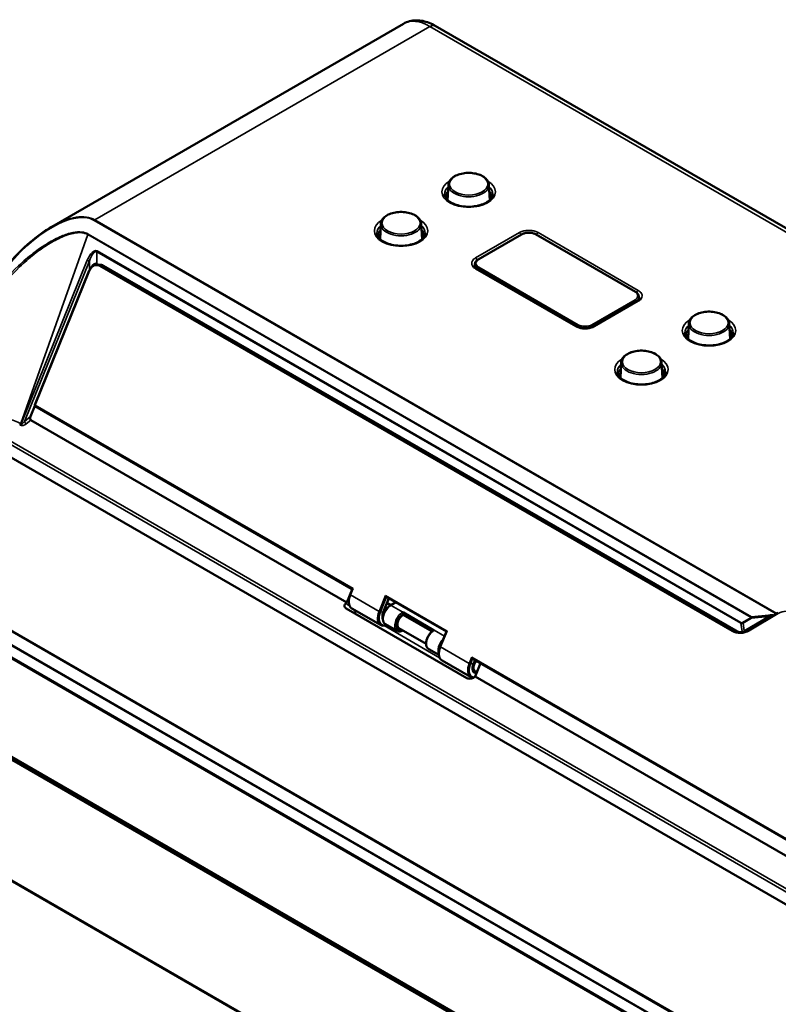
# Paper-space layout 'Sheet_1' of a CAD drawing. Header units: millimetres. Extents: x 0.8 to 58.3, y 0.8 to 58.3.
# Tile 3 of 128: x 4.5 to 10.1, y 13 to 20.3. Entities that reach past the tile are written whole.
import ezdxf

# ---------------------------------------------------------------- set-up
doc = ezdxf.new("R2010")
doc.units = ezdxf.units.MM
doc.layers.add('Visible (ISO)', color=7, linetype='Continuous', lineweight=50)
doc.layers.add('Visible Narrow (ISO)', color=7, linetype='Continuous', lineweight=35)

psp = doc.layouts.new('Sheet_1')

# ---------------------------------------------------------------- linework, layer by layer
at = {"layer": 'Visible (ISO)'}
for p, q in [((4.70118, 18.7795), (7.30713, 20.28405)), ((18.33436, 14.03825), (7.54335, 20.26845)), ((7.6411, 19.09027), (7.63531, 18.9769)), ((7.94101, 19.09027), (7.9468, 18.9769)), ((7.14, 18.80096), (7.13421, 18.68759)), ((7.43991, 18.80096), (7.4457, 18.68759)), ((8.18243, 18.72176), (7.86228, 18.53692)), ((9.02825, 18.29583), (8.29052, 18.72176)), ((5.03562, 18.50387), (5.04261, 18.49984)), ((5.04557, 18.49955), (5.06459, 18.49716)), ((9.77104, 15.78471), (5.08478, 18.49032)), ((7.83759, 18.50117), (7.83759, 18.48039)), ((4.97835, 18.45331), (4.57591, 17.45764)), ((7.83759, 18.47033), (7.83759, 18.47032)), ((8.59421, 18.03995), (7.85212, 18.4684)), ((9.05295, 18.26008), (9.05295, 18.2393)), ((9.03841, 18.22731), (8.7138, 18.03989)), ((9.05295, 18.22923), (9.05295, 18.22923)), ((9.05739, 18.25004), (9.05739, 18.25004)), ((9.42278, 18.06161), (9.417, 17.94824)), ((9.7227, 18.06161), (9.72849, 17.94824)), ((8.92168, 17.7723), (8.9159, 17.65893)), ((9.2216, 17.7723), (9.22739, 17.65893)), ((4.57597, 17.4516), (4.54333, 17.37083)), ((4.57928, 17.44787), (6.92389, 16.0942)), ((4.54663, 17.34503), (6.88914, 15.99258)), ((14.9262, 10.99081), (4.31787, 17.11553)), ((14.07479, 10.19929), (3.23173, 16.45954)), ((6.88914, 15.99258), (6.92699, 16.08964)), ((6.91253, 16.05117), (6.92666, 16.08614)), ((6.88914, 15.99258), (6.88274, 15.98742)), ((7.19929, 16.02355), (7.15772, 15.92072)), ((7.18065, 16.03431), (7.62586, 15.77727)), ((7.18564, 15.98979), (7.21419, 15.97331)), ((7.25025, 15.99413), (7.21197, 15.97203)), ((7.77654, 15.43279), (6.8825, 15.94897)), ((7.1377, 15.82654), (6.92612, 15.94869)), ((10.08607, 15.9172), (9.87171, 15.78963)), ((7.51995, 15.77869), (7.30614, 15.90213)), ((7.30777, 15.90574), (7.30777, 15.91217)), ((7.26087, 15.78271), (7.17457, 15.83253)), ((7.27268, 15.80316), (7.47533, 15.68616)), ((7.62609, 15.77782), (7.58066, 15.66542)), ((3.03021, 15.63905), (13.99872, 9.30638)), ((7.57057, 15.6039), (7.49471, 15.64769)), ((7.80583, 15.44079), (7.59426, 15.56295)), ((11.8792, 13.23325), (7.82524, 15.57381)), ((7.82586, 15.53498), (7.83847, 15.56617)), ((7.83871, 15.44434), (7.87973, 15.54235)), ((7.83871, 15.44434), (7.83227, 15.43921)), ((7.83871, 15.44434), (11.84445, 13.13163)), ((4.13243, 14.086), (12.8763, 9.03773))]:
    psp.add_line(p, q, dxfattribs=at)
psp.add_arc((4.58321, 17.45469), 0.00787, 157.992166, 240, dxfattribs=at)
for centre, major_axis, ratio, start_param, end_param in [((7.79105, 18.98978), (-0.17765, 0), 0.5773503, 5.743485, 6.1272702), ((7.79105, 18.98978), (0.17765, 0), 0.5773503, 0.1559152, 0.5397003), ((4.60401, 18.26879), (0.43325, 0.54973), 0.4555114, 0.8512943, 0.8536955), ((7.28996, 18.70047), (-0.17765, 0), 0.5773503, 5.743485, 6.1272702), ((7.28996, 18.70047), (0.17765, 0), 0.5773503, 0.1559152, 0.5397003), ((4.72718, 18.46484), (0.22338, 0.2783), 0.4462008, 1.1940157, 1.194111), ((5.00778, 18.435), (0.02572, 0.06987), 0.4266125, 6.2096975, 7.329053), ((7.91288, 18.45938), (-0.07876, 0), 0.5771744, 6.0264498, 6.0265822), ((8.97765, 18.21829), (0.07876, 0), 0.5771744, 0.2566038, 0.2567169), ((9.57274, 17.96112), (-0.17765, 0), 0.5773503, 5.743485, 6.1272702), ((9.57274, 17.96112), (0.17765, 0), 0.5773503, 0.1559152, 0.5397003), ((9.07164, 17.67181), (-0.17765, 0), 0.5773503, 5.743485, 6.1272702), ((9.07164, 17.67181), (0.17765, 0), 0.5773503, 0.1559152, 0.5397003), ((4.55446, 17.36441), (-0.00627, -0.02007), 0.602224, 4.5781123, 6.1489086), ((6.93864, 16.09478), (-0.01481, -0.0005), 0.0540282, 5.7108267, 6.3752839), ((6.93864, 16.09478), (-0.01481, -0.0005), 0.0540282, 5.0373505, 5.7108267), ((6.93864, 16.09478), (-0.01207, -0.01078), 0.2277033, 5.581651, 5.8498852), ((6.93864, 16.09478), (-0.01207, -0.01078), 0.2277033, 4.9081749, 5.581651), ((7.17917, 16.04425), (0.00354, -0.0103), 0.4027535, 4.5171222, 5.8493667), ((7.3022, 15.91538), (0.00394, -0.00682), 0.5773503, 0.7853982, 1.3089969), ((7.3022, 15.90895), (0.00394, -0.00682), 0.5773503, 0.2617994, 0.7853982), ((7.53605, 15.78037), (-0.00394, 0.00682), 0.5773503, 5.4977871, 6.2831853), ((7.63573, 15.78066), (-0.00968, -0.00333), 0.2274965, 5.1462076, 6.0879185), ((7.81835, 15.58688), (-0.00007, -0.01755), 0.2712438, 4.6793599, 5.4242659), ((7.81835, 15.58688), (0.00901, -0.01345), 0.2279259, 4.5170024, 5.2619084), ((7.81835, 15.58688), (-0.00007, -0.01755), 0.2712438, 5.4242659, 6.2501563), ((7.81835, 15.58688), (0.00901, -0.01345), 0.2279259, 5.2619084, 5.8492459), ((7.8237, 15.56612), (0.00098, 0.00781), 0.7933744, 6.2802418, 6.2831853)]:
    psp.add_ellipse(centre, major_axis=major_axis, ratio=ratio, start_param=start_param, end_param=end_param, dxfattribs=at)
for points, knots in [([(7.30713, 20.28405), (7.32156, 20.29238), (7.33712, 20.29871), (7.36916, 20.30709), (7.38562, 20.30916), (7.41839, 20.30952), (7.43471, 20.30783), (7.46681, 20.30134), (7.48258, 20.29654), (7.51348, 20.28436), (7.52859, 20.27696), (7.54335, 20.26845)], [3.92699082, 3.92699082, 3.92699082, 3.92699082, 4.08407045, 4.08407045, 4.24115008, 4.24115008, 4.39822972, 4.39822972, 4.55530935, 4.55530935, 4.71238898, 4.71238898, 4.71238898, 4.71238898]), ([(7.6411, 19.09027), (7.64157, 19.09955), (7.64437, 19.10871), (7.65427, 19.12633), (7.66167, 19.13471), (7.6806, 19.15), (7.6924, 19.15679), (7.71893, 19.16777), (7.73369, 19.17194), (7.76454, 19.17727), (7.78062, 19.17845), (7.81258, 19.17775), (7.82844, 19.17587), (7.85848, 19.16921), (7.87264, 19.16442), (7.89788, 19.15224), (7.90896, 19.14484), (7.92657, 19.12801), (7.93321, 19.11858), (7.93937, 19.10254), (7.9407, 19.09643), (7.94101, 19.09027)], [0.8148652, 0.8148652, 0.8148652, 0.8148652, 1.0992265, 1.0992265, 1.405882, 1.405882, 1.7342265, 1.7342265, 2.0651878, 2.0651878, 2.3943364, 2.3943364, 2.7228222, 2.7228222, 3.0523453, 3.0523453, 3.383535, 3.383535, 3.7087697, 3.7087697, 3.8975238, 3.8975238, 3.8975238, 3.8975238]), ([(7.61273, 19.02094), (7.61297, 19.00983), (7.61712, 18.99835), (7.6333, 18.97786), (7.6432, 18.9691), (7.66764, 18.95374), (7.68192, 18.94708), (7.71385, 18.93636), (7.73152, 18.93234), (7.76847, 18.92751), (7.78775, 18.92674), (7.82581, 18.9286), (7.84457, 18.93123), (7.87945, 18.93955), (7.89558, 18.94521), (7.92347, 18.95869), (7.93526, 18.96648), (7.95368, 18.98301), (7.96025, 18.99171), (7.96761, 19.00723), (7.96923, 19.01411), (7.96938, 19.02094)], [2.3685374, 2.3685374, 2.3685374, 2.3685374, 2.7838941, 2.7838941, 3.0991932, 3.0991932, 3.400553, 3.400553, 3.7045161, 3.7045161, 4.0112681, 4.0112681, 4.3185749, 4.3185749, 4.6240018, 4.6240018, 4.9260482, 4.9260482, 5.2303859, 5.2303859, 5.4854442, 5.4854442, 5.4854442, 5.4854442]), ([(7.62679, 19.00102), (7.62501, 19.00174), (7.62324, 19.00248), (7.61952, 19.00414), (7.61757, 19.00505), (7.61564, 19.006)], [2.966893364, 2.966893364, 2.966893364, 2.966893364, 3.012111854, 3.012111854, 3.063852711, 3.063852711, 3.063852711, 3.063852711]), ([(7.62056, 18.99507), (7.62391, 18.99849), (7.62754, 19.0018), (7.63323, 19.00644), (7.63507, 19.00787), (7.63696, 19.00928)], [1.29939228, 1.29939228, 1.29939228, 1.29939228, 1.40111399, 1.40111399, 1.44767895, 1.44767895, 1.44767895, 1.44767895]), ([(7.94515, 19.00928), (7.9485, 19.00679), (7.95169, 19.00422), (7.9571, 18.99945), (7.95938, 18.99729), (7.96155, 18.99507)], [3.26471003, 3.26471003, 3.26471003, 3.26471003, 3.34719497, 3.34719497, 3.4129967, 3.4129967, 3.4129967, 3.4129967]), ([(7.14, 18.80096), (7.14047, 18.81024), (7.14327, 18.8194), (7.15318, 18.83702), (7.16057, 18.8454), (7.1795, 18.86069), (7.1913, 18.86748), (7.21783, 18.87846), (7.23259, 18.88263), (7.26344, 18.88796), (7.27952, 18.88914), (7.31148, 18.88844), (7.32734, 18.88656), (7.35738, 18.8799), (7.37154, 18.87511), (7.39678, 18.86293), (7.40786, 18.85553), (7.42548, 18.8387), (7.43211, 18.82927), (7.43827, 18.81323), (7.4396, 18.80712), (7.43991, 18.80096)], [0.8148652, 0.8148652, 0.8148652, 0.8148652, 1.0992265, 1.0992265, 1.405882, 1.405882, 1.7342265, 1.7342265, 2.0651878, 2.0651878, 2.3943364, 2.3943364, 2.7228222, 2.7228222, 3.0523453, 3.0523453, 3.383535, 3.383535, 3.7087697, 3.7087697, 3.8975238, 3.8975238, 3.8975238, 3.8975238]), ([(4.33046, 18.43961), (4.41143, 18.54566), (4.50852, 18.64543), (4.64431, 18.74428), (4.67178, 18.76241), (4.70003, 18.77877)], [0.0001664, 0.0001664, 0.0001664, 0.0001664, 1.0308247, 1.0308247, 1.2814731, 1.2814731, 1.2814731, 1.2814731]), ([(7.11163, 18.73163), (7.11187, 18.72052), (7.11603, 18.70904), (7.1322, 18.68855), (7.1421, 18.67979), (7.16654, 18.66443), (7.18082, 18.65777), (7.21275, 18.64705), (7.23042, 18.64303), (7.26737, 18.6382), (7.28666, 18.63743), (7.32471, 18.63929), (7.34347, 18.64192), (7.37835, 18.65024), (7.39448, 18.6559), (7.42237, 18.66938), (7.43416, 18.67717), (7.45258, 18.6937), (7.45915, 18.7024), (7.46651, 18.71792), (7.46814, 18.7248), (7.46828, 18.73163)], [2.3685374, 2.3685374, 2.3685374, 2.3685374, 2.7838941, 2.7838941, 3.0991932, 3.0991932, 3.400553, 3.400553, 3.7045161, 3.7045161, 4.0112681, 4.0112681, 4.3185749, 4.3185749, 4.6240018, 4.6240018, 4.9260482, 4.9260482, 5.2303859, 5.2303859, 5.4854442, 5.4854442, 5.4854442, 5.4854442]), ([(7.11946, 18.70576), (7.12281, 18.70918), (7.12644, 18.71249), (7.13213, 18.71713), (7.13397, 18.71856), (7.13586, 18.71997)], [1.29939228, 1.29939228, 1.29939228, 1.29939228, 1.40111399, 1.40111399, 1.44767895, 1.44767895, 1.44767895, 1.44767895]), ([(7.44405, 18.71997), (7.4474, 18.71748), (7.45059, 18.71491), (7.456, 18.71014), (7.45828, 18.70798), (7.46045, 18.70576)], [3.26471003, 3.26471003, 3.26471003, 3.26471003, 3.34719497, 3.34719497, 3.4129967, 3.4129967, 3.4129967, 3.4129967]), ([(8.29052, 18.72176), (8.28466, 18.72514), (8.27801, 18.72791), (8.26373, 18.73212), (8.25609, 18.73354), (8.24047, 18.73497), (8.23248, 18.73497), (8.21686, 18.73354), (8.20922, 18.73212), (8.19494, 18.72791), (8.1883, 18.72514), (8.18243, 18.72176)], [1.5707963, 1.5707963, 1.5707963, 1.5707963, 1.8849556, 1.8849556, 2.1991149, 2.1991149, 2.5132741, 2.5132741, 2.8274334, 2.8274334, 3.1415927, 3.1415927, 3.1415927, 3.1415927]), ([(5.04557, 18.49955), (5.04011, 18.50024), (5.03454, 18.50006), (5.02361, 18.498), (5.01826, 18.49613), (5.00811, 18.49088), (5.00332, 18.48751), (4.99456, 18.47952), (4.99059, 18.4749), (4.98367, 18.46473), (4.98072, 18.45917), (4.97835, 18.45331)], [1.8933021, 1.8933021, 1.8933021, 1.8933021, 2.1429602, 2.1429602, 2.3926183, 2.3926183, 2.6422764, 2.6422764, 2.8919345, 2.8919345, 3.1415927, 3.1415927, 3.1415927, 3.1415927]), ([(5.06459, 18.49716), (5.06601, 18.49699), (5.06741, 18.49675), (5.0702, 18.49617), (5.07158, 18.49582), (5.07431, 18.49501), (5.07567, 18.49455), (5.07834, 18.49353), (5.07965, 18.49296), (5.08225, 18.49172), (5.08352, 18.49105), (5.08478, 18.49032)], [4.38988325, 4.38988325, 4.38988325, 4.38988325, 4.4543844, 4.4543844, 4.51888555, 4.51888555, 4.58338669, 4.58338669, 4.64788784, 4.64788784, 4.71238898, 4.71238898, 4.71238898, 4.71238898]), ([(7.83315, 18.49112), (7.83323, 18.48854), (7.834, 18.48575), (7.83759, 18.48021), (7.83952, 18.47791), (7.84476, 18.47316), (7.84816, 18.47068), (7.85212, 18.4684)], [0, 0, 0, 0, 0.07194183, 0.07194183, 0.11620128, 0.11620128, 0.16305112, 0.16305112, 0.16305112, 0.16305112]), ([(7.86228, 18.53692), (7.85935, 18.53523), (7.85661, 18.53338), (7.85159, 18.52939), (7.8493, 18.52724), (7.84526, 18.52267), (7.84351, 18.52023), (7.84063, 18.51511), (7.8395, 18.51243), (7.83798, 18.50688), (7.83759, 18.50403), (7.83759, 18.50117)], [3.14159265, 3.14159265, 3.14159265, 3.14159265, 3.29867229, 3.29867229, 3.45575192, 3.45575192, 3.61283155, 3.61283155, 3.76991118, 3.76991118, 3.92699082, 3.92699082, 3.92699082, 3.92699082]), ([(9.05295, 18.26008), (9.05295, 18.26293), (9.05255, 18.26579), (9.05103, 18.27133), (9.04991, 18.27402), (9.04702, 18.27914), (9.04527, 18.28157), (9.04123, 18.28615), (9.03895, 18.2883), (9.03392, 18.29229), (9.03119, 18.29413), (9.02825, 18.29583)], [0.78539816, 0.78539816, 0.78539816, 0.78539816, 0.9424778, 0.9424778, 1.09955743, 1.09955743, 1.25663706, 1.25663706, 1.41371669, 1.41371669, 1.57079633, 1.57079633, 1.57079633, 1.57079633]), ([(9.03841, 18.22731), (9.04364, 18.23033), (9.0479, 18.23369), (9.05372, 18.23992), (9.05548, 18.24285), (9.05706, 18.247), (9.05734, 18.24853), (9.05739, 18.25004)], [0, 0, 0, 0, 0.0618784, 0.0618784, 0.12116144, 0.12116144, 0.16298745, 0.16298745, 0.16298745, 0.16298745]), ([(9.42278, 18.06161), (9.42326, 18.07089), (9.42605, 18.08005), (9.43596, 18.09768), (9.44336, 18.10605), (9.46229, 18.12135), (9.47409, 18.12813), (9.50062, 18.13911), (9.51537, 18.14328), (9.54623, 18.14862), (9.56231, 18.14979), (9.59426, 18.14909), (9.61013, 18.14721), (9.64017, 18.14056), (9.65433, 18.13577), (9.67957, 18.12359), (9.69064, 18.11619), (9.70826, 18.09935), (9.7149, 18.08992), (9.72105, 18.07389), (9.72238, 18.06777), (9.7227, 18.06161)], [0.8148652, 0.8148652, 0.8148652, 0.8148652, 1.0992265, 1.0992265, 1.405882, 1.405882, 1.7342265, 1.7342265, 2.0651878, 2.0651878, 2.3943364, 2.3943364, 2.7228222, 2.7228222, 3.0523453, 3.0523453, 3.383535, 3.383535, 3.7087697, 3.7087697, 3.8975238, 3.8975238, 3.8975238, 3.8975238]), ([(8.59432, 18.03989), (8.59948, 18.03691), (8.60572, 18.03418), (8.61939, 18.02984), (8.62699, 18.02816), (8.6429, 18.02607), (8.65144, 18.02568), (8.66823, 18.02632), (8.67669, 18.02738), (8.69231, 18.03077), (8.69967, 18.03314), (8.70879, 18.03718), (8.71141, 18.03851), (8.7138, 18.03989)], [0, 0, 0, 0, 0.0610757, 0.0610757, 0.12238795, 0.12238795, 0.18606396, 0.18606396, 0.25066616, 0.25066616, 0.31491823, 0.31491823, 0.34324243, 0.34324243, 0.34324243, 0.34324243]), ([(9.39441, 17.99228), (9.39465, 17.98117), (9.39881, 17.96969), (9.41499, 17.94921), (9.42489, 17.94045), (9.44933, 17.92509), (9.46361, 17.91842), (9.49554, 17.9077), (9.51321, 17.90368), (9.55016, 17.89886), (9.56944, 17.89808), (9.6075, 17.89994), (9.62626, 17.90257), (9.66114, 17.91089), (9.67727, 17.91655), (9.70516, 17.93003), (9.71695, 17.93782), (9.73537, 17.95436), (9.74193, 17.96306), (9.7493, 17.97858), (9.75092, 17.98546), (9.75107, 17.99228)], [2.3685374, 2.3685374, 2.3685374, 2.3685374, 2.7838941, 2.7838941, 3.0991932, 3.0991932, 3.400553, 3.400553, 3.7045161, 3.7045161, 4.0112681, 4.0112681, 4.3185749, 4.3185749, 4.6240018, 4.6240018, 4.9260482, 4.9260482, 5.2303859, 5.2303859, 5.4854442, 5.4854442, 5.4854442, 5.4854442]), ([(9.40225, 17.96641), (9.40559, 17.96984), (9.40923, 17.97315), (9.41491, 17.97779), (9.41675, 17.97922), (9.41865, 17.98062)], [1.29939228, 1.29939228, 1.29939228, 1.29939228, 1.40111399, 1.40111399, 1.44767895, 1.44767895, 1.44767895, 1.44767895]), ([(9.72683, 17.98062), (9.73019, 17.97813), (9.73338, 17.97556), (9.73879, 17.97079), (9.74107, 17.96863), (9.74324, 17.96641)], [3.26471003, 3.26471003, 3.26471003, 3.26471003, 3.34719497, 3.34719497, 3.4129967, 3.4129967, 3.4129967, 3.4129967]), ([(8.92168, 17.7723), (8.92216, 17.78158), (8.92495, 17.79074), (8.93486, 17.80837), (8.94226, 17.81674), (8.96119, 17.83204), (8.97299, 17.83882), (8.99952, 17.8498), (9.01427, 17.85397), (9.04513, 17.85931), (9.06121, 17.86048), (9.09317, 17.85978), (9.10903, 17.8579), (9.13907, 17.85125), (9.15323, 17.84646), (9.17847, 17.83428), (9.18954, 17.82688), (9.20716, 17.81004), (9.2138, 17.80061), (9.21995, 17.78458), (9.22128, 17.77846), (9.2216, 17.7723)], [0.8148652, 0.8148652, 0.8148652, 0.8148652, 1.0992265, 1.0992265, 1.405882, 1.405882, 1.7342265, 1.7342265, 2.0651878, 2.0651878, 2.3943364, 2.3943364, 2.7228222, 2.7228222, 3.0523453, 3.0523453, 3.383535, 3.383535, 3.7087697, 3.7087697, 3.8975238, 3.8975238, 3.8975238, 3.8975238]), ([(8.89332, 17.70297), (8.89355, 17.69186), (8.89771, 17.68038), (8.91389, 17.6599), (8.92379, 17.65114), (8.94823, 17.63578), (8.96251, 17.62911), (8.99444, 17.61839), (9.01211, 17.61437), (9.04906, 17.60955), (9.06834, 17.60877), (9.1064, 17.61063), (9.12516, 17.61326), (9.16004, 17.62158), (9.17617, 17.62724), (9.20406, 17.64072), (9.21585, 17.64852), (9.23427, 17.66505), (9.24083, 17.67375), (9.2482, 17.68927), (9.24982, 17.69615), (9.24997, 17.70297)], [2.3685374, 2.3685374, 2.3685374, 2.3685374, 2.7838941, 2.7838941, 3.0991932, 3.0991932, 3.400553, 3.400553, 3.7045161, 3.7045161, 4.0112681, 4.0112681, 4.3185749, 4.3185749, 4.6240018, 4.6240018, 4.9260482, 4.9260482, 5.2303859, 5.2303859, 5.4854442, 5.4854442, 5.4854442, 5.4854442]), ([(8.90115, 17.6771), (8.90449, 17.68053), (8.90813, 17.68384), (8.91381, 17.68848), (8.91565, 17.68991), (8.91755, 17.69131)], [1.29939228, 1.29939228, 1.29939228, 1.29939228, 1.40111399, 1.40111399, 1.44767895, 1.44767895, 1.44767895, 1.44767895]), ([(9.22573, 17.69131), (9.22909, 17.68882), (9.23228, 17.68625), (9.23769, 17.68149), (9.23997, 17.67932), (9.24214, 17.6771)], [3.26471003, 3.26471003, 3.26471003, 3.26471003, 3.34719497, 3.34719497, 3.4129967, 3.4129967, 3.4129967, 3.4129967]), ([(6.92675, 16.08635), (6.92683, 16.08658), (6.9269, 16.08683), (6.92704, 16.08752), (6.92708, 16.08797), (6.92709, 16.08913), (6.92698, 16.08984), (6.92653, 16.09129), (6.92614, 16.09202), (6.9254, 16.09297), (6.92512, 16.09327), (6.92453, 16.0938), (6.92421, 16.09403), (6.92391, 16.0942)], [0.000974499, 0.000974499, 0.000974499, 0.000974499, 0.003619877, 0.003619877, 0.007707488, 0.007707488, 0.013826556, 0.013826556, 0.020926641, 0.020926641, 0.024692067, 0.024692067, 0.028597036, 0.028597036, 0.028597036, 0.028597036]), ([(6.91253, 16.05117), (6.90915, 16.04283), (6.90651, 16.03437), (6.90289, 16.01774), (6.9019, 16.00957), (6.90172, 15.994), (6.90251, 15.9866), (6.906, 15.97302), (6.90869, 15.96682), (6.91604, 15.95622), (6.9207, 15.95182), (6.92612, 15.94869)], [6.2831853, 6.2831853, 6.2831853, 6.2831853, 6.5496342, 6.5496342, 6.8160831, 6.8160831, 7.082532, 7.082532, 7.3489809, 7.3489809, 7.6154298, 7.6154298, 7.6154298, 7.6154298]), ([(6.8825, 15.94897), (6.88067, 15.95003), (6.87902, 15.95123), (6.87605, 15.95397), (6.87477, 15.95552), (6.8719, 15.96022), (6.87099, 15.96357), (6.8711, 15.97052), (6.87213, 15.97406), (6.87606, 15.98105), (6.87903, 15.98443), (6.88274, 15.98742)], [-0.15940288, -0.15940288, -0.15940288, -0.15940288, -0.13957154, -0.13957154, -0.11847709, -0.11847709, -0.07969337, -0.07969337, -0.04088122, -0.04088122, -0.000001, -0.000001, -0.000001, -0.000001]), ([(7.15772, 15.92072), (7.1557, 15.9157), (7.15413, 15.91065), (7.152, 15.90092), (7.15145, 15.89623), (7.15135, 15.88765), (7.1518, 15.88376), (7.15328, 15.87798), (7.15413, 15.87583), (7.15514, 15.87401)], [6.28318531, 6.28318531, 6.28318531, 6.28318531, 6.5496342, 6.5496342, 6.8160831, 6.8160831, 7.082532, 7.082532, 7.28056127, 7.28056127, 7.28056127, 7.28056127]), ([(7.21197, 15.97203), (7.20538, 15.96823), (7.19896, 15.96324), (7.18697, 15.95148), (7.18139, 15.94471), (7.17161, 15.93009), (7.16739, 15.92225), (7.16068, 15.90622), (7.15819, 15.89802), (7.15522, 15.88198), (7.15476, 15.87414), (7.15612, 15.85958), (7.15792, 15.85285), (7.16376, 15.84171), (7.16764, 15.83716), (7.17311, 15.83341), (7.17383, 15.83296), (7.17457, 15.83253)], [4.712389, 4.712389, 4.712389, 4.712389, 5.0483288, 5.0483288, 5.3830928, 5.3830928, 5.7158253, 5.7158253, 6.0489591, 6.0489591, 6.3845585, 6.3845585, 6.718522, 6.718522, 7.0237124, 7.0237124, 7.0685835, 7.0685835, 7.0685835, 7.0685835]), ([(7.3022, 15.92181), (7.3022, 15.92181), (7.3022, 15.92181), (7.30221, 15.92181), (7.30221, 15.92181), (7.30221, 15.92181), (7.30221, 15.92181), (7.30221, 15.92181), (7.30221, 15.92181), (7.30221, 15.92181), (7.30221, 15.92181), (7.30222, 15.92181), (7.30222, 15.92181), (7.30222, 15.92181), (7.30222, 15.92181), (7.30222, 15.92181), (7.30222, 15.92181), (7.30223, 15.92181), (7.30223, 15.92181), (7.30223, 15.92181), (7.30223, 15.92181), (7.30224, 15.92181), (7.30224, 15.92181), (7.30225, 15.92181), (7.30225, 15.92181), (7.30226, 15.92181), (7.30227, 15.92181), (7.30228, 15.9218), (7.30229, 15.9218), (7.30231, 15.9218), (7.30232, 15.92179), (7.30236, 15.92177), (7.30238, 15.92176), (7.30241, 15.92174), (7.30242, 15.92173), (7.30243, 15.92172), (7.30244, 15.92171), (7.30248, 15.92169), (7.30251, 15.92167), (7.30262, 15.9216), (7.30271, 15.92154), (7.30292, 15.92139), (7.30303, 15.92131), (7.30335, 15.92106), (7.30356, 15.92088), (7.3042, 15.92029), (7.30462, 15.91985), (7.3055, 15.91874), (7.30594, 15.91807), (7.30659, 15.91685), (7.30682, 15.91633), (7.30703, 15.91581)], [-0.000001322, -0.000001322, -0.000001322, -0.000001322, 0, 0, 0.000005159, 0.000005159, 0.000010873, 0.000010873, 0.000016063, 0.000016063, 0.000028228, 0.000028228, 0.000034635, 0.000034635, 0.000045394, 0.000045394, 0.000052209, 0.000052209, 0.000062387, 0.000062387, 0.000078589, 0.000078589, 0.00010247, 0.00010247, 0.000131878, 0.000131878, 0.00016905, 0.00016905, 0.000238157, 0.000238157, 0.000360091, 0.000360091, 0.000604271, 0.000604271, 0.000671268, 0.000671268, 0.000748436, 0.000748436, 0.001026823, 0.001026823, 0.001739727, 0.001739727, 0.002590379, 0.002590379, 0.004211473, 0.004211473, 0.007618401, 0.007618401, 0.011881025, 0.011881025, 0.014915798, 0.014915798, 0.014915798, 0.014915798]), ([(7.27268, 15.80316), (7.26947, 15.80501), (7.26681, 15.80814), (7.2637, 15.81645), (7.2629, 15.8207), (7.26265, 15.83018), (7.26314, 15.83535), (7.26541, 15.84624), (7.2672, 15.85197), (7.27197, 15.86335), (7.27496, 15.86901), (7.28182, 15.87962), (7.28568, 15.88456), (7.29383, 15.89318), (7.29811, 15.89685), (7.3037, 15.90067), (7.30505, 15.90151), (7.30639, 15.90227)], [5.4977871, 5.4977871, 5.4977871, 5.4977871, 5.9418406, 5.9418406, 6.2527106, 6.2527106, 6.5502477, 6.5502477, 6.85123, 6.85123, 7.1554982, 7.1554982, 7.4603894, 7.4603894, 7.7630263, 7.7630263, 7.8598772, 7.8598772, 7.8598772, 7.8598772]), ([(7.30639, 15.90227), (7.30651, 15.90234), (7.30664, 15.90247), (7.30687, 15.90273), (7.30694, 15.90284), (7.30703, 15.90296)], [0.0087866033, 0.0087866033, 0.0087866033, 0.0087866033, 0.0104815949, 0.0104815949, 0.0113267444, 0.0113267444, 0.0113267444, 0.0113267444]), ([(7.1377, 15.82654), (7.1434, 15.82325), (7.14989, 15.82138), (7.16398, 15.82052), (7.17161, 15.82171), (7.18117, 15.82494), (7.18309, 15.82568), (7.18501, 15.8265)], [1.33224448, 1.33224448, 1.33224448, 1.33224448, 1.61247926, 1.61247926, 1.91338034, 1.91338034, 1.98890015, 1.98890015, 1.98890015, 1.98890015]), ([(7.30387, 15.78515), (7.30154, 15.78391), (7.29918, 15.78281), (7.29369, 15.78065), (7.29055, 15.7797), (7.28429, 15.77843), (7.28117, 15.77812), (7.27504, 15.77818), (7.27202, 15.77857), (7.26622, 15.78008), (7.26344, 15.78122), (7.26087, 15.78271)], [4.75085469, 4.75085469, 4.75085469, 4.75085469, 4.86946861, 4.86946861, 5.02654825, 5.02654825, 5.18362788, 5.18362788, 5.34070751, 5.34070751, 5.49778714, 5.49778714, 5.49778714, 5.49778714]), ([(7.49471, 15.64769), (7.49026, 15.65026), (7.48645, 15.65389), (7.48028, 15.66294), (7.47805, 15.66846), (7.47527, 15.6812), (7.47494, 15.68855), (7.47632, 15.70409), (7.4781, 15.7123), (7.48353, 15.72859), (7.48717, 15.73668), (7.49592, 15.75198), (7.50103, 15.75919), (7.51227, 15.77211), (7.5184, 15.7778), (7.5272, 15.78417), (7.52964, 15.78576), (7.53211, 15.78719)], [5.4977871, 5.4977871, 5.4977871, 5.4977871, 5.7690143, 5.7690143, 6.0631489, 6.0631489, 6.3913589, 6.3913589, 6.7276456, 6.7276456, 7.0615454, 7.0615454, 7.3941225, 7.3941225, 7.7279114, 7.7279114, 7.8539816, 7.8539816, 7.8539816, 7.8539816]), ([(9.77104, 15.78471), (9.77374, 15.78315), (9.77648, 15.7817), (9.78204, 15.77905), (9.78485, 15.77783), (9.79054, 15.77565), (9.79342, 15.77467), (9.79905, 15.77301), (9.8018, 15.77231), (9.80456, 15.77172)], [4.71238898, 4.71238898, 4.71238898, 4.71238898, 4.77689013, 4.77689013, 4.84139127, 4.84139127, 4.90589242, 4.90589242, 4.96637587, 4.96637587, 4.96637587, 4.96637587]), ([(9.87171, 15.78963), (9.86685, 15.78674), (9.8619, 15.78419), (9.85184, 15.77977), (9.84673, 15.77791), (9.83645, 15.77489), (9.83127, 15.77374), (9.82088, 15.77215), (9.81567, 15.77172), (9.80529, 15.77157), (9.80012, 15.77186), (9.795, 15.7725)], [0.69473828, 0.69473828, 0.69473828, 0.69473828, 0.80544874, 0.80544874, 0.91615921, 0.91615921, 1.02686967, 1.02686967, 1.13758014, 1.13758014, 1.2482906, 1.2482906, 1.2482906, 1.2482906]), ([(7.58066, 15.66542), (7.57729, 15.65708), (7.57465, 15.64862), (7.57102, 15.63199), (7.57004, 15.62383), (7.56985, 15.60826), (7.57065, 15.60086), (7.57413, 15.58727), (7.57683, 15.58107), (7.58417, 15.57047), (7.58884, 15.56608), (7.59426, 15.56295)], [6.2831853, 6.2831853, 6.2831853, 6.2831853, 6.5496342, 6.5496342, 6.8160831, 6.8160831, 7.082532, 7.082532, 7.3489809, 7.3489809, 7.6154298, 7.6154298, 7.6154298, 7.6154298]), ([(7.82529, 15.57378), (7.82528, 15.57378), (7.82527, 15.57379), (7.82519, 15.57382), (7.82507, 15.57386), (7.82485, 15.5739), (7.82478, 15.57391), (7.8247, 15.57392)], [0.002329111, 0.002329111, 0.002329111, 0.002329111, 0.0028522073, 0.0028522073, 0.005855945, 0.005855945, 0.0071784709, 0.0071784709, 0.0071784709, 0.0071784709]), ([(7.82586, 15.53498), (7.82383, 15.52996), (7.82226, 15.52491), (7.82014, 15.51517), (7.81958, 15.51049), (7.81948, 15.50191), (7.81993, 15.49802), (7.82163, 15.49138), (7.82288, 15.48864), (7.82584, 15.48437), (7.82753, 15.48282), (7.82945, 15.48171)], [6.2831853, 6.2831853, 6.2831853, 6.2831853, 6.5496342, 6.5496342, 6.8160831, 6.8160831, 7.082532, 7.082532, 7.3489809, 7.3489809, 7.6154298, 7.6154298, 7.6154298, 7.6154298]), ([(7.82945, 15.48171), (7.83266, 15.47986), (7.83627, 15.47875), (7.84405, 15.478), (7.84822, 15.47848), (7.85277, 15.47979), (7.85321, 15.47992), (7.85366, 15.48007)], [1.33224448, 1.33224448, 1.33224448, 1.33224448, 1.58932806, 1.58932806, 1.87107968, 1.87107968, 1.90186985, 1.90186985, 1.90186985, 1.90186985]), ([(7.83227, 15.43921), (7.82853, 15.43623), (7.82412, 15.43369), (7.81462, 15.42991), (7.80966, 15.42865), (7.79959, 15.42744), (7.79458, 15.42751), (7.7873, 15.42867), (7.78485, 15.42928), (7.78039, 15.43082), (7.77838, 15.43173), (7.77654, 15.43279)], [-0.15910787, -0.15910787, -0.15910787, -0.15910787, -0.11830245, -0.11830245, -0.07956249, -0.07956249, -0.04085167, -0.04085167, -0.01979696, -0.01979696, -0.000001, -0.000001, -0.000001, -0.000001]), ([(7.80583, 15.44079), (7.81153, 15.4375), (7.81803, 15.43564), (7.82531, 15.43519), (7.8258, 15.43517), (7.82629, 15.43515)], [1.33224448, 1.33224448, 1.33224448, 1.33224448, 1.61247926, 1.61247926, 1.63261808, 1.63261808, 1.63261808, 1.63261808])]:
    psp.add_open_spline(points, degree=3, knots=knots, dxfattribs=at)
psp.add_open_spline([(7.83315, 18.49112), (7.83315, 18.49112), (7.83315, 18.49113), (7.83315, 18.49113)], degree=3, dxfattribs=at)
at = {"layer": 'Visible Narrow (ISO)'}
for p, q in [((5.01983, 18.83032), (7.50398, 20.26455)), ((18.29499, 14.03435), (7.50398, 20.26455)), ((7.95493, 19.02937), (7.94443, 19.02331)), ((5.01528, 18.82614), (10.07013, 15.90772)), ((10.07594, 15.91118), (5.01983, 18.83032)), ((4.47085, 17.32011), (4.96903, 18.72037)), ((4.96903, 18.72037), (9.8842, 15.8826)), ((9.88679, 15.88716), (4.97161, 18.72494)), ((7.45383, 18.74006), (7.44333, 18.734)), ((7.84228, 18.54777), (8.16689, 18.73519)), ((7.86622, 18.53653), (8.18637, 18.72137)), ((8.28659, 18.72137), (9.02432, 18.29544)), ((8.30606, 18.73519), (9.04825, 18.30668)), ((5.03562, 18.5939), (9.80777, 15.8387)), ((5.03562, 18.5939), (5.03562, 18.50387)), ((9.80898, 15.84441), (5.03684, 18.59961)), ((4.96446, 18.53097), (4.47425, 17.31815)), ((4.49897, 17.33527), (4.97994, 18.52525)), ((4.97994, 18.52525), (4.97994, 18.45702)), ((5.05706, 18.48649), (9.74333, 15.78087)), ((9.75098, 15.78744), (5.06471, 18.49306)), ((5.06471, 18.49306), (5.08373, 18.49067)), ((5.08373, 18.49067), (9.77, 15.78505)), ((8.60395, 18.05274), (7.86622, 18.47867)), ((4.57846, 17.45528), (4.98089, 18.45095)), ((8.58447, 18.03892), (7.84228, 18.46742)), ((7.86065, 18.46902), (8.59838, 18.0431)), ((7.86065, 18.46902), (7.86065, 18.46347)), ((9.02432, 18.23758), (8.70417, 18.05274)), ((8.70974, 18.0431), (9.02988, 18.22793)), ((9.04825, 18.22633), (8.72365, 18.03892)), ((9.02988, 18.22793), (9.02988, 18.22238)), ((8.59838, 18.0431), (8.59838, 18.03771)), ((8.70974, 18.0431), (8.70974, 18.03771)), ((8.59838, 18.03223), (8.59838, 18.03223)), ((8.70974, 18.03223), (8.70974, 18.03223)), ((6.93389, 16.09537), (4.57846, 17.45528)), ((4.46346, 17.30991), (4.46687, 17.30795)), ((4.47425, 17.31815), (4.47085, 17.32011)), ((4.54333, 17.37083), (4.49897, 17.33527)), ((4.51223, 17.31744), (4.54663, 17.34503)), ((14.98822, 11.0728), (4.23153, 17.28318)), ((4.24525, 17.25223), (14.9761, 11.05677)), ((14.07041, 10.09706), (3.07582, 16.44479)), ((3.07674, 16.43787), (14.06161, 10.09576)), ((3.20555, 16.46663), (14.08097, 10.18771)), ((3.0364, 16.36365), (14.00491, 10.03098)), ((14.00871, 10.04113), (3.0402, 16.3738)), ((6.91507, 16.04881), (6.93389, 16.09537)), ((7.12665, 15.92666), (6.91507, 16.04881)), ((7.17442, 16.04485), (7.12665, 15.92666)), ((7.13697, 15.92285), (7.18176, 16.03367)), ((7.19797, 16.02431), (7.15599, 15.92046)), ((7.63097, 15.78126), (7.17442, 16.04485)), ((7.2159, 15.97164), (7.25255, 15.9928)), ((7.15599, 15.92046), (7.13697, 15.92285)), ((7.3022, 15.92181), (7.2159, 15.97164)), ((7.30703, 15.91581), (7.53097, 15.78652)), ((7.53401, 15.79119), (7.30981, 15.92064)), ((7.52091, 15.77947), (7.30703, 15.90296)), ((9.8842, 15.8826), (9.82122, 15.84512)), ((9.82475, 15.83869), (9.88773, 15.87617)), ((9.83412, 15.78203), (10.0134, 15.88871)), ((9.87098, 15.78346), (10.08534, 15.91104)), ((10.01246, 15.89971), (9.88679, 15.88716)), ((9.88773, 15.87617), (10.0134, 15.88871)), ((7.57601, 15.58372), (7.16481, 15.82112)), ((7.612, 15.74295), (7.53605, 15.7868)), ((7.5832, 15.66307), (7.63097, 15.78126)), ((9.77, 15.78505), (9.75098, 15.78744)), ((9.80777, 15.8387), (9.81789, 15.77747)), ((9.82475, 15.83869), (9.83412, 15.78203)), ((3.02777, 15.64459), (13.99627, 9.31192)), ((13.99977, 9.29676), (3.03126, 15.62943)), ((7.79478, 15.54091), (7.5832, 15.66307)), ((13.99597, 9.28661), (3.02746, 15.61928)), ((7.8136, 15.58747), (7.79478, 15.54091)), ((7.80655, 15.54068), (7.81813, 15.56934)), ((11.8892, 13.23442), (7.8136, 15.58747)), ((7.81813, 15.56934), (7.83712, 15.56695)), ((7.83715, 15.56693), (7.82557, 15.5383)), ((7.8051, 15.5371), (7.80655, 15.54068)), ((7.82412, 15.53471), (7.8051, 15.5371)), ((7.82557, 15.5383), (7.80655, 15.54068)), ((7.82557, 15.5383), (7.82412, 15.53471)), ((12.87304, 9.04512), (4.12917, 14.09339))]:
    psp.add_line(p, q, dxfattribs=at)
for centre, major_axis, ratio, start_param, end_param in [((7.50398, 19.94309), (-0.19685, 0.34095), 0.5773503, 5.4977871, 6.2831853), ((7.50398, 20.20026), (0.03937, 0.06819), 0.5773503, 0, 0.7853982), ((7.79105, 19.038), (0.19802, 0), 0.5773503, 2.3664682, 7.0583097), ((7.79105, 19.02221), (-0.17834, 0), 0.5773503, 5.7181135, 6.2955282), ((7.79105, 19.08771), (0.15002, 0), 0.5773503, 3.1121256, 6.3126524), ((7.79105, 19.02221), (0.17834, 0), 0.5773503, 6.2708424, 6.8482571), ((7.70754, 19.07979), (-0.14764, 0), 0.5773503, 0.9165039, 1.041361), ((7.79105, 18.94156), (0.19094, 0), 0.5773503, 2.5110756, 2.658392), ((7.79105, 18.94156), (0.19094, 0), 0.5773503, 0.4832007, 0.6305171), ((4.59946, 18.27426), (0.43335, 0.5399), 0.4462008, 0.0685845, 1.6254182), ((4.60401, 18.26879), (0.43325, 0.54973), 0.4555114, 0.0658853, 0.8512943), ((5.01983, 18.82068), (-0.00591, -0.01023), 0.5773503, 3.9269908, 4.5029495), ((7.28996, 18.74869), (0.19802, 0), 0.5773503, 2.3664682, 7.0583097), ((7.28996, 18.7329), (-0.17834, 0), 0.5773503, 5.7181135, 6.2955282), ((7.28996, 18.7984), (0.15002, 0), 0.5773503, 3.1121256, 6.3126524), ((7.28996, 18.7329), (0.17834, 0), 0.5773503, 6.2708424, 6.8482571), ((4.97616, 18.71948), (0.00591, 0.01023), 0.5773503, 1.3613568, 1.8093482), ((7.28996, 18.65225), (0.19094, 0), 0.5773503, 2.5110756, 2.658392), ((7.28996, 18.65225), (0.19094, 0), 0.5773503, 0.4832007, 0.6305171), ((8.16689, 18.71911), (0.00984, -0.01705), 0.577349, 1.288594, 2.3561895), ((8.18637, 18.71494), (-0.00394, 0.00682), 0.5773503, 5.4977871, 6.2831853), ((8.23648, 18.69244), (0.07087, 0), 0.5773503, 0.7853982, 2.3561945), ((8.28659, 18.71494), (0.00394, 0.00682), 0.5773503, 0, 0.7853982), ((8.30606, 18.71911), (0.00984, 0.01705), 0.5773503, 0.7853982, 1.8529956), ((5.00065, 18.51007), (0.03344, 0.09083), 0.4266125, 6.2096975, 7.7804938), ((5.00778, 18.50918), (0.02541, 0.08577), 0.350672, 6.1991937, 7.76999), ((5.04397, 18.59872), (0.00591, 0.01023), 0.5773503, 1.8093482, 2.3561945), ((7.84228, 18.5317), (-0.00984, 0.01705), 0.5773503, 4.3984052, 5.4977871), ((4.97159, 18.53007), (-0.01095, 0.00443), 0.1929347, 0.941711, 2.5125073), ((5.031, 18.42202), (0.00883, 0.07031), 0.7933744, 5.9606796, 7.5314759), ((5.03576, 18.42143), (0.00981, 0.07813), 0.7933744, 5.9606796, 6.2831853), ((5.06182, 18.48589), (0.00394, 0.00682), 0.5773503, 0.2385518, 1.8093482), ((5.05478, 18.41904), (0.00981, 0.07813), 0.7933744, 5.9606796, 6.2831853), ((5.08084, 18.4835), (0.00394, 0.00682), 0.5773503, 0, 0.2385518), ((7.91633, 18.50117), (-0.07874, 0), 0.5773503, 0, 0.7853982), ((7.91633, 18.5076), (-0.07087, 0), 0.5773503, 5.4977871, 7.0685835), ((7.86622, 18.47224), (0.00394, 0.00682), 0.5773503, 0.7853982, 2.3561945), ((7.86622, 18.5301), (-0.00394, 0.00682), 0.5773503, 5.4977871, 6.2831853), ((4.98565, 18.45036), (-0.0073, 0.00295), 0.1929347, 0, 0.941711), ((7.84228, 18.45135), (0.00984, 0.01705), 0.5773515, 6.2831821, 7.0685785), ((9.02432, 18.28901), (0.00394, 0.00682), 0.5773503, 0, 0.7853982), ((8.97421, 18.26651), (0.07087, 0), 0.5773503, 5.4977871, 7.0685835), ((8.97421, 18.26008), (0.07874, 0), 0.5773503, 5.4977871, 6.2831853), ((9.04825, 18.29061), (-0.00984, -0.01705), 0.5773515, 3.9269979, 5.026378), ((9.02432, 18.23115), (-0.00394, 0.00682), 0.5773503, 3.9269908, 5.4977871), ((9.04825, 18.21026), (-0.00984, 0.01705), 0.5773503, 5.4977871, 6.2831853), ((8.58447, 18.02285), (0.00984, 0.01705), 0.5773503, 6.2831769, 7.0685835), ((8.60395, 18.04631), (-0.00394, -0.00682), 0.5773503, 3.9269908, 5.4977871), ((8.65406, 18.07524), (0.07874, 0), 0.5773503, 3.9269908, 5.4977871), ((8.65406, 18.08167), (-0.07087, 0), 0.5773503, 0.7853982, 2.3561945), ((8.70417, 18.04631), (-0.00394, 0.00682), 0.5773503, 3.9269908, 5.4977871), ((8.72365, 18.02285), (-0.00984, 0.01705), 0.577349, 5.4977942, 6.2831027), ((9.57274, 18.00934), (0.19802, 0), 0.5773503, 2.3664682, 7.0583097), ((9.57274, 17.99355), (-0.17834, 0), 0.5773503, 5.7181135, 6.2955282), ((9.57274, 18.05906), (0.15002, 0), 0.5773503, 3.1121256, 6.3126524), ((9.57274, 17.99355), (0.17834, 0), 0.5773503, 6.2708424, 6.8482571), ((9.57274, 17.91291), (0.19094, 0), 0.5773503, 2.5110756, 2.658392), ((9.57274, 17.91291), (0.19094, 0), 0.5773503, 0.4832007, 0.6305171), ((9.07164, 17.72003), (0.19802, 0), 0.5773503, 2.3664682, 7.0583097), ((9.07164, 17.70424), (-0.17834, 0), 0.5773503, 5.7181135, 6.2955282), ((9.07164, 17.76975), (0.15002, 0), 0.5773503, 3.1121256, 6.3126524), ((9.07164, 17.70424), (0.17834, 0), 0.5773503, 6.2708424, 6.8482571), ((9.07164, 17.6236), (0.19094, 0), 0.5773503, 2.5110756, 2.658392), ((9.07164, 17.6236), (0.19094, 0), 0.5773503, 0.4832007, 0.6305171), ((4.58321, 17.45469), (-0.0073, 0.00295), 0.1929347, 0, 0.941711), ((4.58321, 17.45469), (-0.00394, -0.00682), 0.5773503, 4.9509408, 6.2831853), ((4.46134, 17.32131), (-0.00787, -0.01364), 0.5773503, 0.9773844, 1.8093482), ((4.46474, 17.31934), (-0.00787, -0.01364), 0.5773503, 0.9773844, 1.8093482), ((4.49274, 17.32869), (-0.03117, -0.01528), 0.5771223, 0.369789, 1.9405853), ((4.49062, 17.34009), (-0.01674, -0.02169), 0.3492167, 0.0469004, 1.6176967), ((4.5101, 17.32884), (0.00985, -0.01229), 0.4565791, 3.8477823, 5.4185786), ((6.97927, 16.04075), (-0.05315, -0.09206), 0.5773503, 4.9509408, 6.2831853), ((6.91983, 16.04822), (-0.0073, 0.00295), 0.1929347, 0, 0.941711), ((7.19085, 15.9186), (-0.05315, -0.09206), 0.5773503, 4.9509408, 6.2831853), ((7.19642, 15.91538), (-0.04921, -0.08524), 0.5773503, 4.9509408, 6.8566984), ((7.1314, 15.92606), (-0.0073, 0.00295), 0.1929347, 0.941711, 2.5125073), ((7.19642, 15.91538), (-0.03346, -0.05796), 0.5773503, 4.9509408, 6.0358928), ((7.2159, 15.90413), (-0.04134, -0.0716), 0.5773503, 3.9269908, 6.2831853), ((7.15042, 15.92367), (0.0073, -0.00295), 0.1929347, 5.6540999, 6.2831853), ((7.2159, 15.96521), (-0.00394, 0.00682), 0.5773503, 5.4977871, 6.2831853), ((7.3022, 15.85431), (-0.04134, -0.0716), 0.5773503, 3.9269908, 6.2831853), ((7.30981, 15.91742), (-0.00197, -0.00341), 0.5773503, 3.9269908, 5.4977871), ((10.0901, 15.91044), (-0.00403, 0.00677), 0.5178271, 0, 1.1873929), ((10.13867, 15.75582), (0.02159, 0.17188), 0.7933744, 5.9606796, 6.8367376), ((7.30777, 15.85109), (-0.0374, -0.06478), 0.5773503, 3.9269908, 6.9440306), ((7.30777, 15.85109), (-0.03346, -0.05796), 0.5773503, 3.9269908, 6.7731426), ((9.81612, 15.84352), (0.00591, 0.01023), 0.5773503, 1.8093482, 2.3561945), ((9.82353, 15.90398), (-0.01115, -0.06083), 0.4045014, 6.1400339, 6.6228625), ((9.82835, 15.84423), (-0.00604, 0.01015), 0.5178519, 1.1874363, 1.8201852), ((9.89133, 15.8817), (-0.00591, -0.01023), 0.5773503, 4.5029495, 4.9509408), ((9.89133, 15.8817), (0.00604, -0.01015), 0.5178519, 4.329029, 4.9617778), ((9.89133, 15.8817), (-0.00117, 0.01175), 0.3890457, 1.049058, 2.0220513), ((10.01701, 15.89425), (-0.00117, 0.01175), 0.3890457, 1.049058, 2.0220513), ((9.9271, 15.83309), (0.15105, 0.05232), 0.2853689, 0.461554, 0.8750583), ((9.93165, 15.82763), (0.14327, 0.05567), 0.2312893, 0.5814263, 0.8767066), ((7.53605, 15.71929), (-0.04134, -0.0716), 0.5773503, 3.9269908, 6.2831853), ((7.53401, 15.78798), (0.00197, 0.00341), 0.5773503, 0.7853982, 2.262006), ((9.74808, 15.78028), (0.00394, 0.00682), 0.5773503, 0.2385518, 1.8093482), ((9.81281, 15.95279), (-0.02355, -0.1875), 0.7933744, 5.9606796, 6.8367376), ((9.81757, 15.95219), (-0.02257, -0.17969), 0.7933744, 5.9606796, 6.2831853), ((9.7671, 15.77789), (0.00394, 0.00682), 0.5773503, 0, 0.2385518), ((9.83659, 15.9498), (-0.02257, -0.17969), 0.7933744, 5.9606796, 6.2159832), ((9.83066, 15.90308), (-0.02004, -0.06554), 0.5013025, 6.1936379, 6.6764665), ((9.82728, 15.92431), (0.00368, 0.14916), 0.2268522, 2.9705436, 3.4521926), ((9.82091, 15.76173), (-0.02214, 0.03722), 0.5178524, 4.7772477, 4.9617792), ((9.87574, 15.78287), (-0.00403, 0.00677), 0.5178271, 0, 1.1873929), ((7.62235, 15.66947), (-0.04134, -0.0716), 0.5773503, 4.248715, 5.9632212), ((7.64741, 15.655), (-0.05315, -0.09206), 0.5773503, 4.9509408, 6.2831853), ((7.62792, 15.66625), (0.0374, 0.06478), 0.5773503, 1.6569765, 1.9722356), ((7.58796, 15.66247), (-0.0073, 0.00295), 0.1929347, 0, 0.941711), ((7.8237, 15.56612), (0.00098, 0.00781), 0.7933744, 0, 1.2482906), ((7.86455, 15.52964), (-0.02559, -0.04432), 0.5773503, 4.3404525, 6.8089827), ((7.85898, 15.53285), (-0.02953, -0.05114), 0.5773503, 4.3919701, 4.5156139), ((7.85898, 15.53285), (-0.05315, -0.09206), 0.5773503, 4.9509408, 6.2831853), ((7.86455, 15.52964), (-0.04921, -0.08524), 0.5773503, 4.9509408, 6.5980201), ((7.79953, 15.54032), (-0.0073, 0.00295), 0.1929347, 0.941711, 2.5125073), ((7.86455, 15.52964), (-0.03346, -0.05796), 0.5773503, 4.9509408, 6.734976), ((7.81856, 15.53793), (0.0073, -0.00295), 0.1929347, 5.6540999, 6.2831853)]:
    psp.add_ellipse(centre, major_axis=major_axis, ratio=ratio, start_param=start_param, end_param=end_param, dxfattribs=at)
for centre in [(7.79105, 19.09536), (7.28996, 18.80605), (9.57274, 18.0667), (9.07164, 17.77739)]:
    psp.add_ellipse(centre, major_axis=(0.14137, 0), ratio=0.5773503, dxfattribs=at)
for points, knots in [([(4.97161, 18.72494), (4.95766, 18.733), (4.94137, 18.73783), (4.90304, 18.74219), (4.88064, 18.74042), (4.82972, 18.73031), (4.80117, 18.72053), (4.73883, 18.69415), (4.70524, 18.6764), (4.63514, 18.63446), (4.5989, 18.60956), (4.52615, 18.55364), (4.48987, 18.5223), (4.38275, 18.42099), (4.31683, 18.34628), (4.25772, 18.26773)], [-2.322439, -2.322439, -2.322439, -2.322439, -2.1720725, -2.1720725, -1.9877983, -1.9877983, -1.7515202, -1.7515202, -1.4596979, -1.4596979, -1.124741, -1.124741, -0.7601665, -0.7601665, 0, 0, 0, 0]), ([(4.26952, 18.25867), (4.32747, 18.33733), (4.39219, 18.41225), (4.49727, 18.51403), (4.53286, 18.54554), (4.60422, 18.60186), (4.63984, 18.62695), (4.70877, 18.66928), (4.74181, 18.68721), (4.80298, 18.71403), (4.83096, 18.72403), (4.88068, 18.73464), (4.90251, 18.73666), (4.93977, 18.73278), (4.95557, 18.72818), (4.96903, 18.72037)], [0, 0, 0, 0, 0.7601665, 0.7601665, 1.124741, 1.124741, 1.4596979, 1.4596979, 1.7515202, 1.7515202, 1.9877983, 1.9877983, 2.1720725, 2.1720725, 2.322439, 2.322439, 2.322439, 2.322439]), ([(7.83315, 18.49113), (7.83309, 18.49308), (7.83325, 18.49503), (7.83379, 18.49784), (7.834, 18.4987), (7.83461, 18.50076), (7.83505, 18.50194), (7.83606, 18.50423), (7.83663, 18.50534), (7.83762, 18.50703), (7.83799, 18.50762), (7.83838, 18.50821)], [0.48285609, 0.48285609, 0.48285609, 0.48285609, 0.56380715, 0.56380715, 0.6, 0.6, 0.65, 0.65, 0.69786602, 0.69786602, 0.72415869, 0.72415869, 0.72415869, 0.72415869]), ([(9.05215, 18.26712), (9.05232, 18.26687), (9.05249, 18.26661), (9.0537, 18.26469), (9.05459, 18.26298), (9.0558, 18.26004), (9.05621, 18.25881), (9.05704, 18.25562), (9.05733, 18.25364), (9.0574, 18.25112), (9.05741, 18.25058), (9.05739, 18.25004)], [0.26267481, 0.26267481, 0.26267481, 0.26267481, 0.27394699, 0.27394699, 0.34798768, 0.34798768, 0.4, 0.4, 0.48238891, 0.48238891, 0.50481339, 0.50481339, 0.50481339, 0.50481339]), ([(4.47085, 17.32011), (4.45705, 17.32803), (4.4418, 17.33478), (4.40842, 17.34607), (4.39017, 17.35047), (4.35112, 17.35665), (4.33027, 17.35825), (4.2868, 17.35866), (4.26415, 17.35729), (4.21806, 17.35164), (4.19465, 17.34722), (4.14812, 17.33547), (4.12507, 17.32805), (4.05738, 17.30149), (4.01574, 17.27835), (3.98031, 17.25155)], [0, 0, 0, 0, 0.1419333, 0.1419333, 0.2905858, 0.2905858, 0.4481841, 0.4481841, 0.6151654, 0.6151654, 0.7895353, 0.7895353, 0.9691824, 0.9691824, 1.3386913, 1.3386913, 1.3386913, 1.3386913]), ([(6.90732, 15.97073), (6.90571, 15.971), (6.90415, 15.97136), (6.90067, 15.97243), (6.89877, 15.97319), (6.89594, 15.97464), (6.89495, 15.97521), (6.89398, 15.97583), (6.89397, 15.97584), (6.89285, 15.97656), (6.89178, 15.97735), (6.88971, 15.97905), (6.88873, 15.97996), (6.88685, 15.98191), (6.88595, 15.98294), (6.88428, 15.9851), (6.88349, 15.98623), (6.88274, 15.98742)], [0.52357113, 0.52357113, 0.52357113, 0.52357113, 0.59801582, 0.59801582, 0.69502122, 0.69502122, 0.75, 0.75, 0.75040769, 0.75040769, 0.81405069, 0.81405069, 0.87749744, 0.87749744, 0.93974456, 0.93974456, 1, 1, 1, 1]), ([(6.96353, 15.9271), (6.95907, 15.92502), (6.94915, 15.92121), (6.93959, 15.91937), (6.93448, 15.91895)], [0.08194739, 0.08194739, 0.08194739, 0.08194739, 0.2, 0.34612964, 0.34612964, 0.34612964, 0.34612964]), ([(7.30981, 15.92064), (7.30792, 15.92173), (7.30489, 15.92182), (7.30224, 15.92181), (7.30222, 15.92181), (7.3022, 15.92181)], [0.053193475, 0.053193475, 0.053193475, 0.053193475, 0.073554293, 0.073554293, 0.073695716, 0.073695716, 0.073695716, 0.073695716]), ([(7.53605, 15.7868), (7.53605, 15.78681), (7.53605, 15.78682), (7.53607, 15.78836), (7.5359, 15.7901), (7.53401, 15.79119)], [-0.000141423, -0.000141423, -0.000141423, -0.000141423, 0, 0, 0.020360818, 0.020360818, 0.020360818, 0.020360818]), ([(9.82187, 15.77238), (9.82186, 15.7724), (9.82184, 15.77241), (9.82112, 15.77325), (9.82041, 15.77411), (9.81912, 15.77578), (9.81853, 15.77656), (9.81794, 15.7774), (9.81792, 15.77744), (9.81789, 15.77747)], [-0.016120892, -0.016120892, -0.016120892, -0.016120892, -0.015982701, -0.015982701, -0.007348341, -0.007348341, 0, 0, 0.000294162, 0.000294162, 0.000294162, 0.000294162]), ([(9.81789, 15.77747), (9.81833, 15.77657), (9.8188, 15.77568), (9.81928, 15.7748), (9.81975, 15.77394), (9.82024, 15.77309), (9.82074, 15.77226)], [-0.00029393, -0.00029393, -0.00029393, -0.00029393, 0.007348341, 0.007348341, 0.007348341, 0.014774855, 0.014774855, 0.014774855, 0.014774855])]:
    psp.add_open_spline(points, degree=3, knots=knots, dxfattribs=at)
for points in [[(8.30606, 18.73519), (8.29869, 18.73944), (8.28246, 18.74628), (8.25225, 18.75207), (8.22111, 18.75211), (8.1908, 18.74639), (8.17436, 18.7395), (8.16689, 18.73519)], [(7.84228, 18.54777), (7.83491, 18.54352), (7.82306, 18.53415), (7.81305, 18.51671), (7.81298, 18.49873), (7.82288, 18.48123), (7.83481, 18.47174), (7.84228, 18.46742)], [(9.04825, 18.22633), (9.05563, 18.23059), (9.06747, 18.23996), (9.07749, 18.2574), (9.07756, 18.27538), (9.06765, 18.29288), (9.05573, 18.30237), (9.04825, 18.30668)], [(8.58447, 18.03892), (8.59185, 18.03466), (8.60807, 18.02782), (8.63828, 18.02204), (8.66942, 18.022), (8.69974, 18.02772), (8.71617, 18.0346), (8.72365, 18.03892)]]:
    psp.add_open_spline(points, degree=3, dxfattribs=at)

doc.saveas('drawing.dxf')
